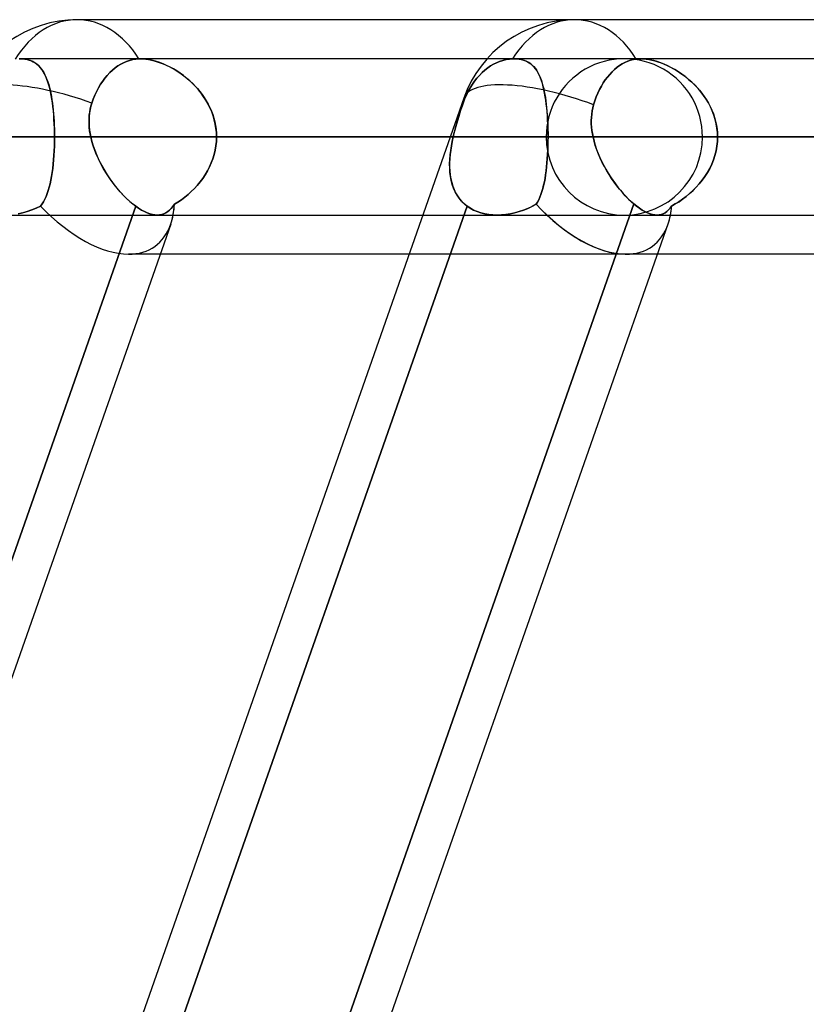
# Model space of a CAD drawing. Header units: millimetres. Extents: x -185 to 185, y -54 to 130.
# Tile 10 of 76: x -92 to -86, y 56 to 64. Entities that reach past the tile are written whole.
import ezdxf

# ---------------------------------------------------------------- set-up
doc = ezdxf.new("R2010")
doc.units = ezdxf.units.MM
doc.layers.add('MAIN-1', color=7, linetype='Continuous')
doc.layers.add('MAIN-2', color=7, linetype='Continuous')

msp = doc.modelspace()

# ---------------------------------------------------------------- linework, layer by layer
at = {"layer": 'MAIN-1'}
for p, q in [((-87.782, 64), (-91.8231, 64)), ((-45.7544, 64), (-87.782, 64)), ((-91.371, 63.676), (-91.3457, 63.6802)), ((-91.3457, 63.6802), (-91.3209, 63.6822)), ((-91.3209, 63.6822), (-91.3188, 63.6823)), ((-91.3188, 63.6823), (-91.3167, 63.6824)), ((-91.3167, 63.6824), (-91.3145, 63.6824)), ((-91.3145, 63.6824), (-91.3124, 63.6825)), ((-91.3124, 63.6825), (-91.3102, 63.6825)), ((-91.3102, 63.6825), (-91.308, 63.6825)), ((-88.492, 63.6825), (-91.3083, 63.6825)), ((-87.3022, 63.6767), (-87.2787, 63.6805)), ((-87.2787, 63.6805), (-87.2731, 63.6811)), ((-87.2731, 63.6811), (-87.2675, 63.6816)), ((-87.2675, 63.6816), (-87.2617, 63.682)), ((-87.2617, 63.682), (-87.2559, 63.6823)), ((-87.2559, 63.6823), (-87.2501, 63.6825)), ((-87.2501, 63.6825), (-87.2441, 63.6825)), ((87.2445, 63.6825), (-87.2445, 63.6825)), ((-91.5356, 63.5904), (-91.5134, 63.6086)), ((-91.5134, 63.6086), (-91.491, 63.6246)), ((-91.491, 63.6246), (-91.4689, 63.6383)), ((-91.4689, 63.6383), (-91.4458, 63.6504)), ((-91.4458, 63.6504), (-91.4215, 63.6609)), ((-91.4215, 63.6609), (-91.3964, 63.6696)), ((-91.3964, 63.6696), (-91.371, 63.676)), ((-87.4555, 63.5962), (-87.4348, 63.6134)), ((-87.4348, 63.6134), (-87.4142, 63.6284)), ((-87.4142, 63.6284), (-87.3936, 63.6413)), ((-87.3936, 63.6413), (-87.3718, 63.6527)), ((-87.3718, 63.6527), (-87.3491, 63.6627)), ((-87.3491, 63.6627), (-87.3258, 63.6707)), ((-87.3258, 63.6707), (-87.3022, 63.6767)), ((-91.6154, 63.5004), (-91.5975, 63.5245)), ((-91.5975, 63.5245), (-91.578, 63.5479)), ((-91.578, 63.5479), (-91.5573, 63.57)), ((-91.5573, 63.57), (-91.5356, 63.5904)), ((-87.5312, 63.5103), (-87.514, 63.5336)), ((-87.514, 63.5336), (-87.4954, 63.556)), ((-87.4954, 63.556), (-87.4759, 63.577)), ((-87.4759, 63.577), (-87.4555, 63.5962)), ((-91.6641, 63.4181), (-91.6485, 63.4476)), ((-91.6485, 63.4476), (-91.6322, 63.4752)), ((-91.6322, 63.4752), (-91.6154, 63.5004)), ((-87.5773, 63.4327), (-87.5624, 63.4606)), ((-87.5624, 63.4606), (-87.5471, 63.4865)), ((-87.5471, 63.4865), (-87.5312, 63.5103)), ((-88.6808, 63.3628), (-97.6611, 37.7628)), ((-91.6917, 63.355), (-91.6786, 63.3871)), ((-91.6786, 63.3871), (-91.6641, 63.4181)), ((-87.6156, 63.3408), (-87.6041, 63.3723)), ((-87.6041, 63.3723), (-87.5912, 63.4031)), ((-87.5912, 63.4031), (-87.5773, 63.4327)), ((-91.7163, 63.2742), (-91.7105, 63.2986)), ((-91.7105, 63.2986), (-91.7033, 63.3226)), ((-91.7033, 63.3226), (-91.6917, 63.355)), ((-87.6377, 63.2583), (-87.6324, 63.284)), ((-87.6324, 63.284), (-87.6257, 63.3092)), ((-87.6257, 63.3092), (-87.6156, 63.3408)), ((-91.7259, 63.1993), (-91.724, 63.2244)), ((-91.724, 63.2244), (-91.7209, 63.2495)), ((-91.7209, 63.2495), (-91.7163, 63.2742)), ((-87.6448, 63.1797), (-87.6438, 63.2061)), ((-87.6438, 63.2061), (-87.6414, 63.2323)), ((-87.6414, 63.2323), (-87.6377, 63.2583)), ((-91.7264, 63.1741), (-91.7259, 63.1993)), ((-91.7258, 63.1488), (-91.7264, 63.1741)), ((-91.724, 63.1234), (-91.7258, 63.1488)), ((-91.7211, 63.0981), (-91.724, 63.1234)), ((-87.6444, 63.1533), (-87.6448, 63.1797)), ((-87.6427, 63.1269), (-87.6444, 63.1533)), ((-87.6398, 63.1004), (-87.6427, 63.1269)), ((-91.7171, 63.0728), (-91.7211, 63.0981)), ((-91.7121, 63.0475), (-91.7171, 63.0728)), ((-88.7914, 63.0475), (-91.7121, 63.0475)), ((-91.703, 63.0107), (-91.7121, 63.0475)), ((-87.6358, 63.0739), (-87.6398, 63.1004)), ((-87.6306, 63.0475), (-87.6358, 63.0739)), ((87.6306, 63.0475), (-87.6306, 63.0475)), ((-87.6222, 63.0126), (-87.6306, 63.0475)), ((-91.6919, 62.9739), (-91.703, 63.0107)), ((-91.679, 62.9372), (-91.6919, 62.9739)), ((-87.612, 62.9777), (-87.6222, 63.0126)), ((-87.6001, 62.9429), (-87.612, 62.9777)), ((-91.6643, 62.9008), (-91.679, 62.9372)), ((-91.6479, 62.8646), (-91.6643, 62.9008)), ((-87.5867, 62.9082), (-87.6001, 62.9429)), ((-87.5718, 62.8739), (-87.5867, 62.9082)), ((-91.6301, 62.8289), (-91.6479, 62.8646)), ((-91.6108, 62.7937), (-91.6301, 62.8289)), ((-87.5556, 62.8399), (-87.5718, 62.8739)), ((-87.5381, 62.8063), (-87.5556, 62.8399)), ((-87.5195, 62.7733), (-87.5381, 62.8063)), ((-91.5902, 62.7592), (-91.6108, 62.7937)), ((-91.5686, 62.7256), (-91.5902, 62.7592)), ((-91.5461, 62.693), (-91.5686, 62.7256)), ((-87.4999, 62.7411), (-87.5195, 62.7733)), ((-87.4795, 62.7097), (-87.4999, 62.7411)), ((-91.5226, 62.6615), (-91.5461, 62.693)), ((-91.4985, 62.6312), (-91.5226, 62.6615)), ((-87.4584, 62.6793), (-87.4795, 62.7097)), ((-87.4366, 62.65), (-87.4584, 62.6793)), ((-87.4142, 62.6218), (-87.4366, 62.65)), ((-91.4737, 62.6023), (-91.4985, 62.6312)), ((-91.4486, 62.575), (-91.4737, 62.6023)), ((-91.4233, 62.5494), (-91.4486, 62.575)), ((-87.3914, 62.5949), (-87.4142, 62.6218)), ((-87.3685, 62.5694), (-87.3914, 62.5949)), ((-87.3455, 62.5457), (-87.3685, 62.5694)), ((-95.417, 50.8825), (-91.3471, 62.4844)), ((-91.3979, 62.5258), (-91.4233, 62.5494)), ((-91.3724, 62.5041), (-91.3979, 62.5258)), ((-91.3759, 50.8825), (-87.2994, 62.5032)), ((-91.3471, 62.4844), (-91.3724, 62.5041)), ((-91.3229, 62.4675), (-91.3471, 62.4844)), ((-87.3224, 62.5235), (-87.3455, 62.5457)), ((-87.2994, 62.5032), (-87.3224, 62.5235)), ((-87.276, 62.4842), (-87.2994, 62.5032)), ((-87.253, 62.4674), (-87.276, 62.4842)), ((-91.2993, 62.4529), (-91.3229, 62.4675)), ((-91.2762, 62.4405), (-91.2993, 62.4529)), ((-91.2539, 62.4303), (-91.2762, 62.4405)), ((-91.2322, 62.4225), (-91.2539, 62.4303)), ((-91.2112, 62.4169), (-91.2322, 62.4225)), ((-91.1912, 62.4136), (-91.2112, 62.4169)), ((-91.172, 62.4125), (-91.1912, 62.4136)), ((-91.1723, 62.4125), (-89.0142, 62.4125)), ((-87.2307, 62.4528), (-87.253, 62.4674)), ((-87.2089, 62.4404), (-87.2307, 62.4528)), ((-87.1879, 62.4303), (-87.2089, 62.4404)), ((-87.1675, 62.4225), (-87.1879, 62.4303)), ((-87.1479, 62.4169), (-87.1675, 62.4225)), ((-87.1292, 62.4136), (-87.1479, 62.4169)), ((-87.1114, 62.4125), (-87.1292, 62.4136)), ((-87.1115, 62.4125), (87.1115, 62.4125)), ((-91.0626, 62.3381), (-95.0811, 50.8825)), ((-87.0215, 62.338), (-91.04, 50.8825)), ((-89.1255, 62.095), (-91.1478, 62.095)), ((-46.1722, 62.095), (-87.1067, 62.095))]:
    msp.add_line(p, q, dxfattribs=at)
for centre, start in [((-91.8231, 63.0475), 90.00004), ((-87.782, 63.0475), 90.0001)]:
    msp.add_arc(centre, 0.9525, start, 160.6698, dxfattribs=at)
for centre, major_axis, ratio, start_param, end_param in [((-91.8231, 63.0475), (0, 0.9525), 0.707107, -0.841434, 0), ((-87.782, 63.0475), (0, 0.9525), 0.707107, -0.843858, 0), ((-91.8231, 63.0475), (0.8988, -0.3153), 0.314247, 1.547661, 3.141591), ((-87.782, 63.0475), (0.8988, -0.3153), 0.314247, 1.506873, 3.141588), ((-91.8231, 63.0475), (0.6307, -0.8897), 0.539402, 0.368788, 0.475819), ((-87.782, 63.0475), (0.6307, -0.8897), 0.539402, 0.369004, 0.475818), ((-87.782, 63.0475), (0.6307, -0.8897), 0.539402, -0.374585, -0.365155)]:
    msp.add_ellipse(centre, major_axis=major_axis, ratio=ratio, start_param=start_param, end_param=end_param, dxfattribs=at)
at = {"layer": 'MAIN-2'}
for p, q in [((-92.2953, 63.6825), (-92.2893, 63.6825)), ((-92.2891, 63.6825), (-92.2951, 63.6825)), ((-91.3082, 63.6825), (-92.2897, 63.6825)), ((-92.2893, 63.6825), (-92.2685, 63.6818)), ((-92.2653, 63.6815), (-92.2891, 63.6825)), ((-92.2685, 63.6818), (-92.2487, 63.6796)), ((-92.2427, 63.6787), (-92.2653, 63.6815)), ((-91.3457, 63.6802), (-91.371, 63.676)), ((-91.3209, 63.6822), (-91.3457, 63.6802)), ((-91.3188, 63.6823), (-91.3209, 63.6822)), ((-91.3167, 63.6824), (-91.3188, 63.6823)), ((-91.3145, 63.6824), (-91.3167, 63.6824)), ((-91.3123, 63.6825), (-91.3145, 63.6824)), ((-91.3101, 63.6825), (-91.3123, 63.6825)), ((-91.3079, 63.6825), (-91.3101, 63.6825)), ((-91.308, 63.6825), (-91.2871, 63.6818)), ((-91.284, 63.6816), (-91.3079, 63.6825)), ((-91.2871, 63.6818), (-91.2654, 63.6798)), ((-91.2589, 63.679), (-91.284, 63.6816)), ((-88.2712, 63.6825), (-88.492, 63.6825)), ((-88.3368, 63.676), (-88.3102, 63.6802)), ((-88.3102, 63.6802), (-88.3368, 63.676)), ((-88.3102, 63.6802), (-88.2842, 63.6822)), ((-88.2842, 63.6822), (-88.3102, 63.6802)), ((-88.2842, 63.6822), (-88.282, 63.6823)), ((-88.2819, 63.6823), (-88.2842, 63.6822)), ((-88.282, 63.6823), (-88.2797, 63.6824)), ((-88.2797, 63.6824), (-88.2819, 63.6823)), ((-88.2797, 63.6824), (-88.2775, 63.6824)), ((-88.2775, 63.6824), (-88.2797, 63.6824)), ((-88.2775, 63.6824), (-88.2753, 63.6825)), ((-88.2753, 63.6825), (-88.2775, 63.6824)), ((-88.2753, 63.6825), (-88.2731, 63.6825)), ((-88.2731, 63.6825), (-88.2753, 63.6825)), ((-88.2731, 63.6825), (-88.2709, 63.6825)), ((-88.2709, 63.6825), (-88.2731, 63.6825)), ((-87.2445, 63.6825), (-88.2711, 63.6825)), ((-88.2709, 63.6825), (-88.2509, 63.6818)), ((-88.248, 63.6816), (-88.2709, 63.6825)), ((-88.2509, 63.6818), (-88.2317, 63.6798)), ((-88.2263, 63.679), (-88.248, 63.6816)), ((-87.2787, 63.6805), (-87.3022, 63.6766)), ((-87.2731, 63.6811), (-87.2787, 63.6805)), ((-87.2674, 63.6816), (-87.2731, 63.6811)), ((-87.2617, 63.682), (-87.2674, 63.6816)), ((-87.2558, 63.6823), (-87.2617, 63.682)), ((-87.2499, 63.6825), (-87.2558, 63.6823)), ((-87.244, 63.6825), (-87.2499, 63.6825)), ((-87.2441, 63.6825), (-87.2224, 63.6818)), ((-87.2189, 63.6815), (-87.244, 63.6825)), ((-87.2224, 63.6818), (-87.1999, 63.6796)), ((-87.1928, 63.6787), (-87.2189, 63.6815)), ((-92.2487, 63.6796), (-92.2297, 63.676)), ((-92.2214, 63.6739), (-92.2427, 63.6787)), ((-92.2297, 63.676), (-92.2117, 63.6711)), ((-92.2014, 63.6674), (-92.2214, 63.6739)), ((-92.2117, 63.6711), (-92.1948, 63.6647)), ((-92.1828, 63.6591), (-92.2014, 63.6674)), ((-92.1948, 63.6647), (-92.179, 63.6571)), ((-92.1656, 63.6492), (-92.1828, 63.6591)), ((-92.179, 63.6571), (-92.1642, 63.6483)), ((-92.1497, 63.6376), (-92.1656, 63.6492)), ((-92.1642, 63.6483), (-92.1504, 63.6382)), ((-92.1504, 63.6382), (-92.1375, 63.6269)), ((-92.1351, 63.6245), (-92.1497, 63.6376)), ((-92.1375, 63.6269), (-92.1255, 63.6145)), ((-92.1216, 63.61), (-92.1351, 63.6245)), ((-92.1255, 63.6145), (-92.1143, 63.6009)), ((-92.1092, 63.594), (-92.1216, 63.61)), ((-92.1143, 63.6009), (-92.1038, 63.5861)), ((-91.5134, 63.6086), (-91.5356, 63.5904)), ((-91.491, 63.6246), (-91.5134, 63.6086)), ((-91.4689, 63.6383), (-91.491, 63.6246)), ((-91.4458, 63.6504), (-91.4689, 63.6383)), ((-91.4215, 63.6609), (-91.4458, 63.6504)), ((-91.3964, 63.6696), (-91.4215, 63.6609)), ((-91.371, 63.676), (-91.3964, 63.6696)), ((-91.2654, 63.6798), (-91.2429, 63.6765)), ((-91.2329, 63.6746), (-91.2589, 63.679)), ((-91.2429, 63.6765), (-91.2197, 63.6718)), ((-91.2061, 63.6685), (-91.2329, 63.6746)), ((-91.2197, 63.6718), (-91.1961, 63.6659)), ((-91.1788, 63.6608), (-91.2061, 63.6685)), ((-91.1961, 63.6659), (-91.1722, 63.6587)), ((-91.1513, 63.6515), (-91.1788, 63.6608)), ((-91.1722, 63.6587), (-91.148, 63.6503)), ((-91.1235, 63.6407), (-91.1513, 63.6515)), ((-91.148, 63.6503), (-91.1237, 63.6408)), ((-91.1237, 63.6408), (-91.0994, 63.6301)), ((-91.0957, 63.6284), (-91.1235, 63.6407)), ((-91.0994, 63.6301), (-91.0751, 63.6184)), ((-91.0681, 63.6148), (-91.0957, 63.6284)), ((-91.0751, 63.6184), (-91.0508, 63.6055)), ((-91.0406, 63.5997), (-91.0681, 63.6148)), ((-91.0508, 63.6055), (-91.0265, 63.5914)), ((-88.5099, 63.5904), (-88.4866, 63.6086)), ((-88.4866, 63.6086), (-88.5099, 63.5904)), ((-88.4866, 63.6086), (-88.4631, 63.6246)), ((-88.4631, 63.6246), (-88.4866, 63.6086)), ((-88.4631, 63.6246), (-88.4398, 63.6383)), ((-88.4398, 63.6383), (-88.4631, 63.6246)), ((-88.4398, 63.6383), (-88.4155, 63.6504)), ((-88.4155, 63.6504), (-88.4398, 63.6383)), ((-88.4155, 63.6504), (-88.3899, 63.6609)), ((-88.3899, 63.6609), (-88.4155, 63.6504)), ((-88.3899, 63.6609), (-88.3636, 63.6696)), ((-88.3636, 63.6696), (-88.3899, 63.6609)), ((-88.3636, 63.6696), (-88.3368, 63.676)), ((-88.3368, 63.676), (-88.3636, 63.6696)), ((-88.2317, 63.6798), (-88.2134, 63.6765)), ((-88.2057, 63.6746), (-88.2263, 63.679)), ((-88.2134, 63.6765), (-88.1959, 63.6718)), ((-88.1863, 63.6685), (-88.2057, 63.6746)), ((-88.1959, 63.6718), (-88.1796, 63.6659)), ((-88.1684, 63.6608), (-88.1863, 63.6685)), ((-88.1796, 63.6659), (-88.1642, 63.6587)), ((-88.1517, 63.6515), (-88.1684, 63.6608)), ((-88.1642, 63.6587), (-88.1499, 63.6503)), ((-88.1363, 63.6407), (-88.1517, 63.6515)), ((-88.1499, 63.6503), (-88.1364, 63.6408)), ((-88.1364, 63.6408), (-88.1239, 63.6301)), ((-88.1221, 63.6284), (-88.1363, 63.6407)), ((-88.1239, 63.6301), (-88.1123, 63.6184)), ((-88.109, 63.6148), (-88.1221, 63.6284)), ((-88.1123, 63.6184), (-88.1014, 63.6055)), ((-88.097, 63.5997), (-88.109, 63.6148)), ((-88.1014, 63.6055), (-88.0912, 63.5914)), ((-87.4348, 63.6134), (-87.4555, 63.5962)), ((-87.4142, 63.6284), (-87.4348, 63.6134)), ((-87.3936, 63.6413), (-87.4142, 63.6284)), ((-87.3718, 63.6527), (-87.3936, 63.6413)), ((-87.3491, 63.6627), (-87.3718, 63.6527)), ((-87.3258, 63.6707), (-87.3491, 63.6627)), ((-87.3022, 63.6766), (-87.3258, 63.6707)), ((-87.1999, 63.6796), (-87.1765, 63.676)), ((-87.1655, 63.6739), (-87.1928, 63.6787)), ((-87.1765, 63.676), (-87.1524, 63.6711)), ((-87.1375, 63.6674), (-87.1655, 63.6739)), ((-87.1524, 63.6711), (-87.1278, 63.6647)), ((-87.109, 63.6591), (-87.1375, 63.6674)), ((-87.1278, 63.6647), (-87.1029, 63.6571)), ((-87.0802, 63.6492), (-87.109, 63.6591)), ((-87.1029, 63.6571), (-87.0778, 63.6483)), ((-87.0512, 63.6376), (-87.0802, 63.6492)), ((-87.0778, 63.6483), (-87.0525, 63.6382)), ((-87.0525, 63.6382), (-87.0272, 63.6269)), ((-87.0222, 63.6245), (-87.0512, 63.6376)), ((-87.0272, 63.6269), (-87.002, 63.6145)), ((-86.9934, 63.61), (-87.0222, 63.6245)), ((-87.002, 63.6145), (-86.9768, 63.6009)), ((-86.9648, 63.594), (-86.9934, 63.61)), ((-86.9768, 63.6009), (-86.9517, 63.5861)), ((-92.0977, 63.5766), (-92.1092, 63.594)), ((-92.1038, 63.5861), (-92.0939, 63.5702)), ((-92.0871, 63.5576), (-92.0977, 63.5766)), ((-92.0939, 63.5702), (-92.0847, 63.5531)), ((-92.0772, 63.5372), (-92.0871, 63.5576)), ((-92.0847, 63.5531), (-92.0762, 63.5348)), ((-92.0682, 63.5153), (-92.0772, 63.5372)), ((-92.0762, 63.5348), (-92.0682, 63.5154)), ((-91.5975, 63.5245), (-91.6154, 63.5004)), ((-91.578, 63.5479), (-91.5975, 63.5245)), ((-91.5573, 63.57), (-91.578, 63.5479)), ((-91.5356, 63.5904), (-91.5573, 63.57)), ((-91.0134, 63.5833), (-91.0406, 63.5997)), ((-91.0265, 63.5914), (-91.0024, 63.5763)), ((-90.9864, 63.5655), (-91.0134, 63.5833)), ((-91.0024, 63.5763), (-90.9785, 63.56)), ((-90.9597, 63.5463), (-90.9864, 63.5655)), ((-90.9785, 63.56), (-90.9549, 63.5426)), ((-90.9336, 63.5257), (-90.9597, 63.5463)), ((-90.9549, 63.5426), (-90.9318, 63.5242)), ((-90.9081, 63.5037), (-90.9336, 63.5257)), ((-90.9318, 63.5242), (-90.9092, 63.5046)), ((-88.5938, 63.5004), (-88.575, 63.5245)), ((-88.575, 63.5245), (-88.5938, 63.5004)), ((-88.575, 63.5245), (-88.5545, 63.5479)), ((-88.5545, 63.5479), (-88.575, 63.5245)), ((-88.5545, 63.5479), (-88.5327, 63.57)), ((-88.5327, 63.57), (-88.5545, 63.5479)), ((-88.5327, 63.57), (-88.5099, 63.5904)), ((-88.5099, 63.5904), (-88.5327, 63.57)), ((-88.0859, 63.5833), (-88.097, 63.5997)), ((-88.0912, 63.5914), (-88.0817, 63.5763)), ((-88.0757, 63.5655), (-88.0859, 63.5833)), ((-88.0817, 63.5763), (-88.0728, 63.56)), ((-88.0662, 63.5463), (-88.0757, 63.5655)), ((-88.0728, 63.56), (-88.0646, 63.5426)), ((-88.0575, 63.5257), (-88.0662, 63.5463)), ((-88.0646, 63.5426), (-88.0569, 63.5242)), ((-88.0495, 63.5037), (-88.0575, 63.5257)), ((-88.0569, 63.5242), (-88.0498, 63.5046)), ((-87.514, 63.5336), (-87.5312, 63.5103)), ((-87.4954, 63.556), (-87.514, 63.5336)), ((-87.4759, 63.577), (-87.4954, 63.556)), ((-87.4555, 63.5962), (-87.4759, 63.577)), ((-86.9365, 63.5766), (-86.9648, 63.594)), ((-86.9517, 63.5861), (-86.9267, 63.5702)), ((-86.9084, 63.5576), (-86.9365, 63.5766)), ((-86.9267, 63.5702), (-86.902, 63.5531)), ((-86.8808, 63.5372), (-86.9084, 63.5576)), ((-86.902, 63.5531), (-86.8777, 63.5348)), ((-86.8537, 63.5153), (-86.8808, 63.5372)), ((-86.8777, 63.5348), (-86.8538, 63.5154)), ((-92.0682, 63.5154), (-92.0608, 63.4949)), ((-92.0599, 63.492), (-92.0682, 63.5153)), ((-92.0608, 63.4949), (-92.054, 63.4732)), ((-92.0523, 63.4672), (-92.0599, 63.492)), ((-92.054, 63.4732), (-92.0477, 63.4505)), ((-92.0453, 63.4411), (-92.0523, 63.4672)), ((-92.0477, 63.4505), (-92.0419, 63.4268)), ((-92.039, 63.4136), (-92.0453, 63.4411)), ((-91.6485, 63.4476), (-91.6641, 63.4181)), ((-91.6322, 63.4752), (-91.6485, 63.4476)), ((-91.6154, 63.5004), (-91.6322, 63.4752)), ((-90.9092, 63.5046), (-90.8871, 63.4841)), ((-90.8833, 63.4803), (-90.9081, 63.5037)), ((-90.8871, 63.4841), (-90.8658, 63.4625)), ((-90.8595, 63.4557), (-90.8833, 63.4803)), ((-90.8658, 63.4625), (-90.8453, 63.4399)), ((-90.8366, 63.4297), (-90.8595, 63.4557)), ((-88.6449, 63.4181), (-88.6285, 63.4476)), ((-88.6285, 63.4476), (-88.6449, 63.4181)), ((-88.6285, 63.4476), (-88.6114, 63.4752)), ((-88.6114, 63.4752), (-88.6285, 63.4476)), ((-88.6114, 63.4752), (-88.5938, 63.5004)), ((-88.5938, 63.5004), (-88.6114, 63.4752)), ((-88.0498, 63.5046), (-88.0432, 63.4841)), ((-88.0421, 63.4803), (-88.0495, 63.5037)), ((-88.0432, 63.4841), (-88.0372, 63.4625)), ((-88.0354, 63.4557), (-88.0421, 63.4803)), ((-88.0372, 63.4625), (-88.0316, 63.4399)), ((-88.0293, 63.4297), (-88.0354, 63.4557)), ((-87.5624, 63.4606), (-87.5773, 63.4327)), ((-87.5471, 63.4865), (-87.5624, 63.4606)), ((-87.5312, 63.5103), (-87.5471, 63.4865)), ((-86.8538, 63.5154), (-86.8305, 63.4949)), ((-86.8274, 63.492), (-86.8537, 63.5153)), ((-86.8305, 63.4949), (-86.8079, 63.4732)), ((-86.8019, 63.4672), (-86.8274, 63.492)), ((-86.8079, 63.4732), (-86.7861, 63.4505)), ((-86.7775, 63.4411), (-86.8019, 63.4672)), ((-86.7861, 63.4505), (-86.7652, 63.4268)), ((-86.7543, 63.4136), (-86.7775, 63.4411)), ((-92.0419, 63.4268), (-92.0366, 63.4021)), ((-92.0333, 63.3848), (-92.039, 63.4136)), ((-92.0366, 63.4021), (-92.0318, 63.3765)), ((-92.0282, 63.355), (-92.0333, 63.3848)), ((-92.0318, 63.3765), (-92.0274, 63.35)), ((-91.6786, 63.3871), (-91.6917, 63.355)), ((-91.6641, 63.4181), (-91.6786, 63.3871)), ((-90.8453, 63.4399), (-90.8258, 63.4165)), ((-90.815, 63.4026), (-90.8366, 63.4297)), ((-90.8258, 63.4165), (-90.8073, 63.3921)), ((-90.7947, 63.3743), (-90.815, 63.4026)), ((-90.8073, 63.3921), (-90.7898, 63.3669)), ((-90.776, 63.345), (-90.7947, 63.3743)), ((-90.7898, 63.3669), (-90.7735, 63.3409)), ((-88.6601, 63.3871), (-88.6739, 63.355)), ((-88.6738, 63.355), (-88.6601, 63.3871)), ((-88.6601, 63.3871), (-88.6449, 63.4181)), ((-88.6449, 63.4181), (-88.6601, 63.3871)), ((-88.0316, 63.4399), (-88.0265, 63.4165)), ((-88.0238, 63.4026), (-88.0293, 63.4297)), ((-88.0265, 63.4165), (-88.0219, 63.3921)), ((-88.0189, 63.3743), (-88.0238, 63.4026)), ((-88.0219, 63.3921), (-88.0177, 63.3669)), ((-88.0145, 63.345), (-88.0189, 63.3743)), ((-88.0177, 63.3669), (-88.0139, 63.3409)), ((-87.6041, 63.3723), (-87.6156, 63.3408)), ((-87.5912, 63.4031), (-87.6041, 63.3723)), ((-87.5773, 63.4327), (-87.5912, 63.4031)), ((-86.7652, 63.4268), (-86.7453, 63.4021)), ((-86.7324, 63.3848), (-86.7543, 63.4136)), ((-86.7453, 63.4021), (-86.7266, 63.3765)), ((-86.7122, 63.355), (-86.7324, 63.3848)), ((-86.7266, 63.3765), (-86.709, 63.35)), ((-92.0237, 63.324), (-92.0282, 63.355)), ((-92.0274, 63.35), (-92.0235, 63.3226)), ((-92.0197, 63.2919), (-92.0237, 63.324)), ((-92.0235, 63.3226), (-92.02, 63.2943)), ((-92.02, 63.2943), (-92.0169, 63.2653)), ((-92.0163, 63.2589), (-92.0197, 63.2919)), ((-91.7112, 63.2961), (-91.7174, 63.2692)), ((-91.7033, 63.3226), (-91.7112, 63.2961)), ((-91.6917, 63.355), (-91.7033, 63.3226)), ((-90.7588, 63.3148), (-90.776, 63.345)), ((-90.7735, 63.3409), (-90.7584, 63.314)), ((-90.7433, 63.2836), (-90.7588, 63.3148)), ((-90.7584, 63.314), (-90.7446, 63.2864)), ((-90.7446, 63.2864), (-90.7323, 63.2581)), ((-90.7296, 63.2514), (-90.7433, 63.2836)), ((-88.6951, 63.2961), (-88.7041, 63.2692)), ((-88.7024, 63.2742), (-88.6943, 63.2986)), ((-88.686, 63.3226), (-88.6951, 63.2961)), ((-88.6943, 63.2986), (-88.686, 63.3226)), ((-88.686, 63.3226), (-88.6738, 63.355)), ((-88.6739, 63.355), (-88.686, 63.3226)), ((-88.0106, 63.3148), (-88.0145, 63.345)), ((-88.0139, 63.3409), (-88.0105, 63.314)), ((-88.0072, 63.2836), (-88.0106, 63.3148)), ((-88.0105, 63.314), (-88.0075, 63.2864)), ((-88.0075, 63.2864), (-88.0048, 63.2581)), ((-88.0043, 63.2514), (-88.0072, 63.2836)), ((-87.6324, 63.2839), (-87.6377, 63.2583)), ((-87.6257, 63.3092), (-87.6324, 63.2839)), ((-87.6156, 63.3408), (-87.6257, 63.3092)), ((-86.6935, 63.324), (-86.7122, 63.355)), ((-86.709, 63.35), (-86.6928, 63.3226)), ((-86.6767, 63.2919), (-86.6935, 63.324)), ((-86.6928, 63.3226), (-86.6779, 63.2943)), ((-86.6779, 63.2943), (-86.6645, 63.2653)), ((-86.6618, 63.2589), (-86.6767, 63.2919)), ((-92.0169, 63.2653), (-92.0143, 63.2355)), ((-92.0135, 63.2249), (-92.0163, 63.2589)), ((-92.0143, 63.2355), (-92.012, 63.2052)), ((-92.0111, 63.1903), (-92.0135, 63.2249)), ((-92.012, 63.2052), (-92.0102, 63.1744)), ((-91.7249, 63.2146), (-91.7263, 63.187)), ((-91.7219, 63.242), (-91.7249, 63.2146)), ((-91.7174, 63.2692), (-91.7219, 63.242)), ((-90.7323, 63.2581), (-90.7214, 63.2292)), ((-90.7178, 63.2185), (-90.7296, 63.2514)), ((-90.7214, 63.2292), (-90.7121, 63.1999)), ((-90.7081, 63.1851), (-90.7178, 63.2185)), ((-88.7216, 63.2146), (-88.73, 63.187)), ((-88.7263, 63.1993), (-88.7185, 63.2244)), ((-88.713, 63.242), (-88.7216, 63.2146)), ((-88.7185, 63.2244), (-88.7106, 63.2495)), ((-88.7041, 63.2692), (-88.713, 63.242)), ((-88.7106, 63.2495), (-88.7024, 63.2742)), ((-88.0048, 63.2581), (-88.0026, 63.2292)), ((-88.0018, 63.2185), (-88.0043, 63.2514)), ((-88.0026, 63.2292), (-88.0007, 63.1999)), ((-87.9998, 63.1851), (-88.0018, 63.2185)), ((-87.6438, 63.2064), (-87.6448, 63.1801)), ((-87.6414, 63.2324), (-87.6438, 63.2064)), ((-87.6377, 63.2583), (-87.6414, 63.2324)), ((-86.6645, 63.2653), (-86.6526, 63.2355)), ((-86.6489, 63.2249), (-86.6618, 63.2589)), ((-86.6526, 63.2355), (-86.6425, 63.2052)), ((-86.6382, 63.1903), (-86.6489, 63.2249)), ((-86.6425, 63.2052), (-86.6341, 63.1744)), ((-92.0093, 63.1552), (-92.0111, 63.1903)), ((-92.0102, 63.1744), (-92.0088, 63.1432)), ((-92.008, 63.1196), (-92.0093, 63.1552)), ((-92.0088, 63.1432), (-92.0078, 63.1116)), ((-91.7263, 63.187), (-91.7262, 63.1592)), ((-91.7262, 63.1592), (-91.7247, 63.1313)), ((-91.7247, 63.1313), (-91.7218, 63.1033)), ((-90.7121, 63.1999), (-90.7044, 63.1701)), ((-90.7004, 63.1512), (-90.7081, 63.1851)), ((-90.7044, 63.1701), (-90.6983, 63.1399)), ((-90.6949, 63.1169), (-90.7004, 63.1512)), ((-90.6983, 63.1399), (-90.694, 63.1094)), ((-88.7549, 63.0981), (-88.7482, 63.1234)), ((-88.746, 63.1313), (-88.7535, 63.1033)), ((-88.7482, 63.1234), (-88.7412, 63.1488)), ((-88.7382, 63.1592), (-88.746, 63.1313)), ((-88.7412, 63.1488), (-88.7339, 63.1741)), ((-88.73, 63.187), (-88.7382, 63.1592)), ((-88.7339, 63.1741), (-88.7263, 63.1993)), ((-88.0007, 63.1999), (-87.9991, 63.1701)), ((-87.9983, 63.1512), (-87.9998, 63.1851)), ((-87.9991, 63.1701), (-87.9979, 63.1399)), ((-87.9972, 63.1169), (-87.9983, 63.1512)), ((-87.9979, 63.1399), (-87.997, 63.1094)), ((-87.6448, 63.1801), (-87.6444, 63.1537)), ((-87.6444, 63.1537), (-87.6427, 63.1272)), ((-87.6427, 63.1272), (-87.6399, 63.1006)), ((-86.6298, 63.1552), (-86.6382, 63.1903)), ((-86.6341, 63.1744), (-86.6275, 63.1432)), ((-86.6237, 63.1196), (-86.6298, 63.1552)), ((-86.6275, 63.1432), (-86.6227, 63.1116)), ((-92.007, 63.0475), (-126.365, 63.0475)), ((-126.365, 63.0475), (-92.007, 63.0475)), ((-117.729, 63.0475), (-85.8974, 63.0475)), ((-85.8974, 63.0475), (-117.729, 63.0475)), ((-84.9989, 63.0475), (-116.459, 63.0475)), ((-116.459, 63.0475), (-84.9989, 63.0475)), ((-107.823, 63.0475), (-78.8888, 63.0475)), ((-78.8888, 63.0475), (-107.823, 63.0475)), ((-77.9902, 63.0475), (-106.553, 63.0475)), ((-106.553, 63.0475), (-77.9902, 63.0475)), ((-97.917, 63.0475), (-71.8794, 63.0475)), ((-71.8794, 63.0475), (-97.917, 63.0475)), ((-70.9807, 63.0475), (-96.647, 63.0475)), ((-96.647, 63.0475), (-70.9807, 63.0475)), ((-92.0073, 63.0837), (-92.008, 63.1196)), ((-92.0078, 63.1116), (-92.0072, 63.0797)), ((-92.007, 63.0475), (-92.0073, 63.0837)), ((-92.0073, 63.0092), (-92.007, 63.0475)), ((-92.007, 63.0475), (-92.0073, 63.0095)), ((-92.0072, 63.0797), (-92.007, 63.0475)), ((-85.8974, 63.0475), (-92.007, 63.0475)), ((-92.007, 63.0475), (-85.8974, 63.0475)), ((-91.7218, 63.1033), (-91.7175, 63.0754)), ((-91.7175, 63.0754), (-91.7121, 63.0475)), ((-91.7121, 63.0475), (-88.7671, 63.0475)), ((-91.7121, 63.0475), (-91.7032, 63.0116)), ((-90.6916, 63.0823), (-90.6949, 63.1169)), ((-90.694, 63.1094), (-90.6913, 63.0786)), ((-90.6917, 63.0112), (-90.6904, 63.0475)), ((-90.6904, 63.0475), (-90.6916, 63.0823)), ((-90.6904, 63.0475), (-90.6916, 63.0114)), ((-90.6913, 63.0786), (-90.6904, 63.0475)), ((-87.9964, 63.0475), (-90.6904, 63.0475)), ((-90.6904, 63.0475), (-87.9964, 63.0475)), ((-90.6904, 63.0475), (-84.5831, 63.0475)), ((-84.5831, 63.0475), (-90.6904, 63.0475)), ((-88.7671, 63.0475), (-88.7914, 63.0475)), ((-88.7749, 63.0107), (-88.7671, 63.0475)), ((-88.7671, 63.0475), (-88.7747, 63.0116)), ((-88.7605, 63.0754), (-88.7671, 63.0475)), ((-88.7671, 63.0475), (-88.7612, 63.0728)), ((-88.7612, 63.0728), (-88.7549, 63.0981)), ((-88.7535, 63.1033), (-88.7605, 63.0754)), ((-88.011, 63.0475), (-64.8689, 63.0475)), ((-64.8689, 63.0475), (-88.011, 63.0475)), ((-87.9966, 63.0823), (-87.9972, 63.1169)), ((-87.997, 63.1094), (-87.9965, 63.0786)), ((-87.9964, 63.0475), (-87.9966, 63.0823)), ((-87.9966, 63.0112), (-87.9964, 63.0475)), ((-87.9964, 63.0475), (-87.9966, 63.0114)), ((-87.9965, 63.0786), (-87.9964, 63.0475)), ((-81.889, 63.0475), (-87.9964, 63.0475)), ((-87.9964, 63.0475), (-81.889, 63.0475)), ((-87.6399, 63.1006), (-87.6358, 63.074)), ((-87.6358, 63.074), (-87.6306, 63.0475)), ((-87.6306, 63.0475), (87.6306, 63.0475)), ((-87.6306, 63.0475), (-87.6224, 63.0134)), ((-63.97, 63.0475), (-86.741, 63.0475)), ((-86.741, 63.0475), (-63.97, 63.0475)), ((-86.6201, 63.0837), (-86.6237, 63.1196)), ((-86.6227, 63.1116), (-86.6198, 63.0797)), ((-86.6189, 63.0475), (-86.6202, 63.0095)), ((-86.6202, 63.0092), (-86.6189, 63.0475)), ((-86.6189, 63.0475), (-86.6201, 63.0837)), ((-86.6198, 63.0797), (-86.6189, 63.0475)), ((86.6188, 63.0475), (-86.6188, 63.0475)), ((-86.6188, 63.0475), (86.6188, 63.0475)), ((-86.6188, 63.0475), (-80.5093, 63.0475)), ((-80.5093, 63.0475), (-86.6188, 63.0475)), ((-92.0096, 62.934), (-92.0081, 62.9714)), ((-92.0081, 62.9718), (-92.0095, 62.9346)), ((-92.0073, 63.0095), (-92.0081, 62.9718)), ((-92.0081, 62.9714), (-92.0073, 63.0092)), ((-91.7032, 63.0116), (-91.6926, 62.9759)), ((-91.6926, 62.9759), (-91.6802, 62.9405)), ((-90.7012, 62.9397), (-90.6953, 62.9752)), ((-90.6952, 62.9756), (-90.7011, 62.9402)), ((-90.6953, 62.9752), (-90.6917, 63.0112)), ((-90.6916, 63.0114), (-90.6952, 62.9756)), ((-88.7874, 62.9372), (-88.7817, 62.9739)), ((-88.7814, 62.9759), (-88.7869, 62.9405)), ((-88.7817, 62.9739), (-88.7749, 63.0107)), ((-88.7747, 63.0116), (-88.7814, 62.9759)), ((-87.9985, 62.9397), (-87.9973, 62.9752)), ((-87.9973, 62.9756), (-87.9984, 62.9402)), ((-87.9966, 63.0114), (-87.9973, 62.9756)), ((-87.9973, 62.9752), (-87.9966, 63.0112)), ((-87.6224, 63.0134), (-87.6126, 62.9796)), ((-87.6126, 62.9796), (-87.6013, 62.946)), ((-86.631, 62.934), (-86.6243, 62.9714)), ((-86.6242, 62.9718), (-86.6309, 62.9346)), ((-86.6243, 62.9714), (-86.6202, 63.0092)), ((-86.6202, 63.0095), (-86.6242, 62.9718)), ((-92.0142, 62.8612), (-92.0116, 62.8973)), ((-92.0115, 62.8978), (-92.0141, 62.8616)), ((-92.0116, 62.8973), (-92.0096, 62.934)), ((-92.0095, 62.9346), (-92.0115, 62.8978)), ((-91.6802, 62.9405), (-91.6663, 62.9056)), ((-91.6663, 62.9056), (-91.651, 62.8712)), ((-90.7199, 62.8702), (-90.7094, 62.9047)), ((-90.7093, 62.9051), (-90.7198, 62.8706)), ((-90.7094, 62.9047), (-90.7012, 62.9397)), ((-90.7011, 62.9402), (-90.7093, 62.9051)), ((-88.7946, 62.8646), (-88.7917, 62.9008)), ((-88.7912, 62.9056), (-88.7942, 62.8712)), ((-88.7917, 62.9008), (-88.7874, 62.9372)), ((-88.7869, 62.9405), (-88.7912, 62.9056)), ((-88.0023, 62.8702), (-88.0001, 62.9047)), ((-88.0001, 62.9051), (-88.0022, 62.8706)), ((-87.9984, 62.9402), (-88.0001, 62.9051)), ((-88.0001, 62.9047), (-87.9985, 62.9397)), ((-87.6013, 62.946), (-87.5886, 62.9129)), ((-87.5886, 62.9129), (-87.5746, 62.8801)), ((-87.5746, 62.8801), (-87.5595, 62.8478)), ((-86.652, 62.8612), (-86.6403, 62.8973)), ((-86.6401, 62.8978), (-86.6519, 62.8616)), ((-86.6403, 62.8973), (-86.631, 62.934)), ((-86.6309, 62.9346), (-86.6401, 62.8978)), ((-92.0211, 62.7914), (-92.0173, 62.8258)), ((-92.0173, 62.8262), (-92.021, 62.7918)), ((-92.0141, 62.8616), (-92.0173, 62.8262)), ((-92.0173, 62.8258), (-92.0142, 62.8612)), ((-91.651, 62.8712), (-91.6344, 62.8373)), ((-91.6344, 62.8373), (-91.6165, 62.8039)), ((-91.6165, 62.8039), (-91.5976, 62.7711)), ((-90.7636, 62.7713), (-90.7471, 62.8034)), ((-90.747, 62.8035), (-90.7635, 62.7715)), ((-90.7471, 62.8034), (-90.7325, 62.8364)), ((-90.7324, 62.8366), (-90.747, 62.8035)), ((-90.7325, 62.8364), (-90.7199, 62.8702)), ((-90.7198, 62.8706), (-90.7324, 62.8366)), ((-88.796, 62.8289), (-88.7946, 62.8646)), ((-88.7956, 62.7937), (-88.796, 62.8289)), ((-88.7942, 62.8712), (-88.7958, 62.8373)), ((-88.7958, 62.8373), (-88.7958, 62.8039)), ((-88.7958, 62.8039), (-88.7943, 62.7711)), ((-88.0117, 62.7713), (-88.008, 62.8034)), ((-88.008, 62.8035), (-88.0116, 62.7715)), ((-88.0049, 62.8366), (-88.008, 62.8035)), ((-88.008, 62.8034), (-88.0049, 62.8364)), ((-88.0022, 62.8706), (-88.0049, 62.8366)), ((-88.0049, 62.8364), (-88.0023, 62.8702)), ((-87.5595, 62.8478), (-87.5433, 62.816)), ((-87.5433, 62.816), (-87.5261, 62.7848)), ((-86.6825, 62.7914), (-86.6662, 62.8258)), ((-86.666, 62.8262), (-86.6823, 62.7918)), ((-86.6662, 62.8258), (-86.652, 62.8612)), ((-86.6519, 62.8616), (-86.666, 62.8262)), ((-92.0304, 62.7266), (-92.036, 62.6958)), ((-92.036, 62.6956), (-92.0304, 62.7263)), ((-92.0254, 62.7586), (-92.0304, 62.7266)), ((-92.0304, 62.7263), (-92.0254, 62.7583)), ((-92.021, 62.7918), (-92.0254, 62.7586)), ((-92.0254, 62.7583), (-92.0211, 62.7914)), ((-91.5976, 62.7711), (-91.5776, 62.7392)), ((-91.5776, 62.7392), (-91.5567, 62.708)), ((-90.7819, 62.7404), (-90.8018, 62.7105)), ((-90.8018, 62.7105), (-90.7819, 62.7403)), ((-90.7635, 62.7715), (-90.7819, 62.7404)), ((-90.7819, 62.7403), (-90.7636, 62.7713)), ((-88.7933, 62.7592), (-88.7956, 62.7937)), ((-88.7943, 62.7711), (-88.7911, 62.7392)), ((-88.7892, 62.7256), (-88.7933, 62.7592)), ((-88.7911, 62.7392), (-88.7861, 62.708)), ((-88.7829, 62.693), (-88.7892, 62.7256)), ((-88.0158, 62.7404), (-88.0206, 62.7105)), ((-88.0206, 62.7105), (-88.0158, 62.7403)), ((-88.0116, 62.7715), (-88.0158, 62.7404)), ((-88.0158, 62.7403), (-88.0117, 62.7713)), ((-87.5261, 62.7848), (-87.508, 62.7541)), ((-87.508, 62.7541), (-87.4891, 62.7243)), ((-87.4891, 62.7243), (-87.4695, 62.6952)), ((-86.7432, 62.6956), (-86.7212, 62.7263)), ((-86.721, 62.7266), (-86.7431, 62.6958)), ((-86.7212, 62.7263), (-86.7009, 62.7583)), ((-86.7007, 62.7586), (-86.721, 62.7266)), ((-86.7009, 62.7583), (-86.6825, 62.7914)), ((-86.6823, 62.7918), (-86.7007, 62.7586)), ((-92.0423, 62.6663), (-92.0494, 62.6382)), ((-92.0493, 62.6383), (-92.0423, 62.6663)), ((-92.036, 62.6958), (-92.0423, 62.6663)), ((-92.0423, 62.6663), (-92.036, 62.6956)), ((-91.5567, 62.708), (-91.535, 62.6778)), ((-91.535, 62.6778), (-91.5126, 62.6486)), ((-91.5126, 62.6486), (-91.4897, 62.6207)), ((-90.8463, 62.654), (-90.8705, 62.6277)), ((-90.8701, 62.6281), (-90.846, 62.6543)), ((-90.8233, 62.6816), (-90.8463, 62.654)), ((-90.846, 62.6543), (-90.8232, 62.6818)), ((-90.8018, 62.7105), (-90.8233, 62.6816)), ((-90.8232, 62.6818), (-90.8018, 62.7105)), ((-88.7861, 62.708), (-88.7792, 62.6778)), ((-88.7746, 62.6615), (-88.7829, 62.693)), ((-88.7792, 62.6778), (-88.7704, 62.6486)), ((-88.764, 62.6312), (-88.7746, 62.6615)), ((-88.7704, 62.6486), (-88.7597, 62.6207)), ((-88.0319, 62.654), (-88.0385, 62.6277)), ((-88.0384, 62.6281), (-88.0318, 62.6543)), ((-88.0259, 62.6816), (-88.0319, 62.654)), ((-88.0318, 62.6543), (-88.0259, 62.6818)), ((-88.0259, 62.6818), (-88.0206, 62.7105)), ((-88.0206, 62.7105), (-88.0259, 62.6816)), ((-87.4695, 62.6952), (-87.4493, 62.6669)), ((-87.4493, 62.6669), (-87.4286, 62.6397)), ((-86.7668, 62.6663), (-86.7919, 62.6382)), ((-86.7918, 62.6383), (-86.7668, 62.6663)), ((-86.7431, 62.6958), (-86.7668, 62.6663)), ((-86.7668, 62.6663), (-86.7432, 62.6956)), ((-92.0749, 62.5632), (-92.085, 62.5415)), ((-92.0849, 62.5415), (-92.0748, 62.5633)), ((-92.0656, 62.5867), (-92.0749, 62.5632)), ((-92.0748, 62.5633), (-92.0656, 62.5867)), ((-92.0656, 62.5867), (-92.0571, 62.6117)), ((-92.0571, 62.6116), (-92.0656, 62.5867)), ((-92.0571, 62.6117), (-92.0493, 62.6383)), ((-92.0494, 62.6382), (-92.0571, 62.6116)), ((-91.4897, 62.6207), (-91.4664, 62.5941)), ((-91.4664, 62.5941), (-91.4427, 62.5689)), ((-91.4427, 62.5689), (-91.4189, 62.5452)), ((-90.9217, 62.5794), (-90.9485, 62.5574)), ((-90.9482, 62.5576), (-90.9214, 62.5796)), ((-90.8956, 62.6028), (-90.9217, 62.5794)), ((-90.9214, 62.5796), (-90.8953, 62.6031)), ((-90.8705, 62.6277), (-90.8956, 62.6028)), ((-90.8953, 62.6031), (-90.8701, 62.6281)), ((-88.7512, 62.6023), (-88.764, 62.6312)), ((-88.7597, 62.6207), (-88.747, 62.5941)), ((-88.736, 62.575), (-88.7512, 62.6023)), ((-88.747, 62.5941), (-88.7322, 62.5689)), ((-88.7187, 62.5494), (-88.736, 62.575)), ((-88.7322, 62.5689), (-88.7154, 62.5452)), ((-88.0537, 62.5794), (-88.0624, 62.5574)), ((-88.0623, 62.5576), (-88.0536, 62.5796)), ((-88.0457, 62.6028), (-88.0537, 62.5794)), ((-88.0536, 62.5796), (-88.0456, 62.6031)), ((-88.0385, 62.6277), (-88.0457, 62.6028)), ((-88.0456, 62.6031), (-88.0384, 62.6281)), ((-87.4286, 62.6397), (-87.4075, 62.6137)), ((-87.4075, 62.6137), (-87.3862, 62.5888)), ((-87.3862, 62.5888), (-87.3646, 62.5653)), ((-87.3646, 62.5653), (-87.3429, 62.5431)), ((-86.8738, 62.5632), (-86.9027, 62.5415)), ((-86.9026, 62.5415), (-86.8737, 62.5633)), ((-86.8456, 62.5867), (-86.8738, 62.5632)), ((-86.8737, 62.5633), (-86.8455, 62.5867)), ((-86.8183, 62.6116), (-86.8456, 62.5867)), ((-86.8455, 62.5867), (-86.8182, 62.6117)), ((-86.7919, 62.6382), (-86.8183, 62.6116)), ((-86.8182, 62.6117), (-86.7918, 62.6383)), ((-91.3471, 62.4844), (-95.4383, 50.8217)), ((-88.653, 62.4844), (-92.7442, 50.8217)), ((-92.7442, 50.8217), (-88.653, 62.4844)), ((-92.156, 62.4692), (-92.1208, 62.4859)), ((-92.1208, 62.4859), (-92.1555, 62.4694)), ((-92.1208, 62.4859), (-92.1079, 62.5028)), ((-92.1079, 62.5028), (-92.1208, 62.4859)), ((-92.1079, 62.5028), (-92.096, 62.5213)), ((-92.096, 62.5213), (-92.1079, 62.5028)), ((-92.096, 62.5213), (-92.0849, 62.5415)), ((-92.085, 62.5415), (-92.096, 62.5213)), ((-91.4189, 62.5452), (-91.3948, 62.5231)), ((-91.3948, 62.5231), (-91.3708, 62.5028)), ((-87.2994, 62.5032), (-91.392, 50.8364)), ((-91.3708, 62.5028), (-91.3471, 62.4844)), ((-91.3471, 62.4844), (-91.323, 62.4676)), ((-91.0581, 62.4665), (-91.0447, 62.4825)), ((-91.0445, 62.4828), (-91.0576, 62.467)), ((-91.0447, 62.4825), (-91.0319, 62.5004)), ((-91.0319, 62.5004), (-91.0445, 62.4828)), ((-91.0037, 62.5179), (-91.0319, 62.5004)), ((-91.0319, 62.5004), (-91.0036, 62.5179)), ((-90.9759, 62.5369), (-91.0037, 62.5179)), ((-91.0036, 62.5179), (-90.9757, 62.537)), ((-90.9485, 62.5574), (-90.9759, 62.5369)), ((-90.9757, 62.537), (-90.9482, 62.5576)), ((-88.699, 62.5258), (-88.7187, 62.5494)), ((-88.7154, 62.5452), (-88.6966, 62.5231)), ((-88.6772, 62.5041), (-88.699, 62.5258)), ((-88.6966, 62.5231), (-88.6757, 62.5028)), ((-88.653, 62.4844), (-88.6772, 62.5041)), ((-88.6757, 62.5028), (-88.653, 62.4844)), ((-88.653, 62.4844), (-88.6278, 62.4676)), ((-88.6276, 62.4675), (-88.653, 62.4844)), ((-88.1611, 62.4665), (-88.1269, 62.4825)), ((-88.1261, 62.4828), (-88.16, 62.467)), ((-88.1269, 62.4825), (-88.0934, 62.5004)), ((-88.0934, 62.5004), (-88.1261, 62.4828)), ((-88.0934, 62.5004), (-88.0821, 62.5179)), ((-88.0822, 62.5179), (-88.0934, 62.5004)), ((-88.0719, 62.5369), (-88.0822, 62.5179)), ((-88.0821, 62.5179), (-88.0718, 62.537)), ((-88.0624, 62.5574), (-88.0719, 62.5369)), ((-88.0718, 62.537), (-88.0623, 62.5576)), ((-87.3429, 62.5431), (-87.3211, 62.5224)), ((-87.3211, 62.5224), (-87.2994, 62.5032)), ((-87.2994, 62.5032), (-87.2761, 62.4842)), ((-87.2761, 62.4842), (-87.2532, 62.4675)), ((-87.0042, 62.4692), (-86.9917, 62.4859)), ((-86.9917, 62.4859), (-87.004, 62.4694)), ((-86.9618, 62.5028), (-86.9917, 62.4859)), ((-86.9917, 62.4859), (-86.9618, 62.5028)), ((-86.9321, 62.5213), (-86.9618, 62.5028)), ((-86.9618, 62.5028), (-86.932, 62.5213)), ((-86.9027, 62.5415), (-86.9321, 62.5213)), ((-86.932, 62.5213), (-86.9026, 62.5415)), ((-92.4147, 62.4125), (-91.1723, 62.4125)), ((-92.3031, 62.4233), (-92.2658, 62.4315)), ((-92.2648, 62.4318), (-92.3024, 62.4234)), ((-92.2658, 62.4315), (-92.2287, 62.4419)), ((-92.2277, 62.4423), (-92.2648, 62.4318)), ((-92.2287, 62.4419), (-92.1921, 62.4545)), ((-92.1912, 62.4548), (-92.2277, 62.4423)), ((-92.1921, 62.4545), (-92.156, 62.4692)), ((-92.1555, 62.4694), (-92.1912, 62.4548)), ((-91.323, 62.4676), (-91.2994, 62.4529)), ((-91.2994, 62.4529), (-91.2762, 62.4405)), ((-91.2762, 62.4405), (-91.2536, 62.4303)), ((-91.2536, 62.4303), (-91.2319, 62.4224)), ((-91.2319, 62.4224), (-91.211, 62.4168)), ((-91.211, 62.4168), (-91.191, 62.4135)), ((-91.191, 62.4135), (-91.1718, 62.4125)), ((-91.153, 62.4137), (-91.172, 62.4125)), ((-91.1718, 62.4125), (-91.153, 62.4137)), ((-91.135, 62.4172), (-91.153, 62.4137)), ((-91.153, 62.4137), (-91.1352, 62.4172)), ((-91.1352, 62.4172), (-91.1182, 62.4228)), ((-91.1178, 62.423), (-91.135, 62.4172)), ((-91.1182, 62.4228), (-91.102, 62.4307)), ((-91.1015, 62.4309), (-91.1178, 62.423)), ((-91.102, 62.4307), (-91.0867, 62.4406)), ((-91.0861, 62.441), (-91.1015, 62.4309)), ((-91.0867, 62.4406), (-91.072, 62.4526)), ((-91.0715, 62.453), (-91.0861, 62.441)), ((-91.072, 62.4526), (-91.0581, 62.4665)), ((-91.0576, 62.467), (-91.0715, 62.453)), ((-89.0142, 62.4125), (-88.4117, 62.4125)), ((-88.6278, 62.4676), (-88.6008, 62.4529)), ((-88.6006, 62.4528), (-88.6276, 62.4675)), ((-88.6008, 62.4529), (-88.5722, 62.4405)), ((-88.572, 62.4404), (-88.6006, 62.4528)), ((-88.5722, 62.4405), (-88.5419, 62.4303)), ((-88.542, 62.4303), (-88.572, 62.4404)), ((-88.5106, 62.4224), (-88.542, 62.4303)), ((-88.5419, 62.4303), (-88.5105, 62.4224)), ((-88.4781, 62.4168), (-88.5106, 62.4224)), ((-88.5105, 62.4224), (-88.4781, 62.4168)), ((-88.4781, 62.4168), (-88.4448, 62.4135)), ((-88.4447, 62.4135), (-88.4781, 62.4168)), ((-88.4448, 62.4135), (-88.4108, 62.4125)), ((-88.4107, 62.4125), (-88.4447, 62.4135)), ((-88.4117, 62.4125), (-87.1115, 62.4125)), ((-88.4108, 62.4125), (-88.3754, 62.4137)), ((-88.3749, 62.4137), (-88.4107, 62.4125)), ((-88.3754, 62.4137), (-88.3396, 62.4172)), ((-88.3388, 62.4173), (-88.3749, 62.4137)), ((-88.3396, 62.4172), (-88.3036, 62.4228)), ((-88.3025, 62.423), (-88.3388, 62.4173)), ((-88.3036, 62.4228), (-88.2675, 62.4307)), ((-88.2662, 62.431), (-88.3025, 62.423)), ((-88.2675, 62.4307), (-88.2316, 62.4406)), ((-88.2302, 62.441), (-88.2662, 62.431)), ((-88.2316, 62.4406), (-88.1961, 62.4526)), ((-88.1947, 62.4531), (-88.2302, 62.441)), ((-88.1961, 62.4526), (-88.1611, 62.4665)), ((-88.16, 62.467), (-88.1947, 62.4531)), ((-87.2532, 62.4675), (-87.2308, 62.4528)), ((-87.2308, 62.4528), (-87.2089, 62.4404)), ((-87.2089, 62.4404), (-87.1877, 62.4303)), ((-87.1877, 62.4303), (-87.1673, 62.4224)), ((-87.1673, 62.4224), (-87.1477, 62.4168)), ((-87.1477, 62.4168), (-87.129, 62.4136)), ((-87.129, 62.4136), (-87.1112, 62.4125)), ((-87.0934, 62.4137), (-87.1114, 62.4125)), ((-87.1112, 62.4125), (-87.0933, 62.4137)), ((-87.0763, 62.4174), (-87.0934, 62.4137)), ((-87.0933, 62.4137), (-87.0764, 62.4174)), ((-87.0764, 62.4174), (-87.0604, 62.4233)), ((-87.0602, 62.4234), (-87.0763, 62.4174)), ((-87.0604, 62.4233), (-87.0452, 62.4315)), ((-87.0449, 62.4317), (-87.0602, 62.4234)), ((-87.0452, 62.4315), (-87.0309, 62.4419)), ((-87.0305, 62.4422), (-87.0449, 62.4317)), ((-87.0309, 62.4419), (-87.0172, 62.4545)), ((-87.0169, 62.4548), (-87.0305, 62.4422)), ((-87.0172, 62.4545), (-87.0042, 62.4692)), ((-87.004, 62.4694), (-87.0169, 62.4548)), ((-91.1478, 62.095), (-91.4054, 62.095)), ((-87.3643, 62.095), (-89.1255, 62.095)), ((-87.1067, 62.095), (-87.3643, 62.095))]:
    msp.add_line(p, q, dxfattribs=at)
for start, end in [(0, 180.00002), (180.00002, 0)]:
    msp.add_arc((-87.376, 63.0475), 0.635, start, end, dxfattribs=at)
for centre, major_axis, ratio, start_param, end_param in [((-91.8231, 63.0475), (0, 0.9525), 0.707107, 0, 0.843858), ((-91.8231, 63.0475), (0, 0.9525), 0.707107, 0, 0.843858), ((-91.8231, 63.0475), (0, 0.9525), 0.707107, -0.841434, 0), ((-87.782, 63.0475), (0, 0.9525), 0.707107, 0, 0.841434), ((-87.782, 63.0475), (0, 0.9525), 0.707107, 0, 0.841434), ((-87.782, 63.0475), (0, 0.9525), 0.707107, -0.843858, 0), ((-91.8231, 63.0475), (0.8988, -0.3153), 0.314247, 1.547661, 3.141591), ((-87.782, 63.0475), (0.8988, -0.3153), 0.314247, 1.506873, 3.141588), ((-87.782, 63.0475), (0.8988, -0.3153), 0.314247, -3.137981, -3.008665), ((-87.782, 63.0475), (0.8988, -0.3153), 0.314247, -3.137981, -3.008665), ((-87.782, 63.0475), (0.8988, -0.3153), 0.314247, 3.141588, 3.145205), ((-87.782, 63.0475), (0.8988, -0.3153), 0.314247, 3.141588, 3.145205), ((-91.8231, 63.0475), (0.6307, -0.8897), 0.539402, -1.305488, -0.365348), ((-91.8231, 63.0475), (0.6307, -0.8897), 0.539402, -1.305488, -0.365348), ((-91.8231, 63.0475), (0.6307, -0.8897), 0.539402, 0.368788, 0.593652), ((-91.8231, 63.0475), (0.6307, -0.8897), 0.539402, 0.475819, 0.593652), ((-87.782, 63.0475), (0.6307, -0.8897), 0.539402, -1.324155, -0.365155), ((-87.782, 63.0475), (0.6307, -0.8897), 0.539402, -1.324155, -0.374585), ((-87.782, 63.0475), (0.6307, -0.8897), 0.539402, 0.369004, 0.574986), ((-87.782, 63.0475), (0.6307, -0.8897), 0.539402, 0.475818, 0.574986), ((-91.8231, 63.0475), (0.6307, -0.8897), 0.539402, -0.365348, 0.368788), ((-91.8231, 63.0475), (0.6307, -0.8897), 0.539402, -0.365348, 0.368788), ((-87.782, 63.0475), (0.6307, -0.8897), 0.539402, -0.365155, 0.369004), ((-87.782, 63.0475), (0.6307, -0.8897), 0.539402, -0.365155, 0.369004)]:
    msp.add_ellipse(centre, major_axis=major_axis, ratio=ratio, start_param=start_param, end_param=end_param, dxfattribs=at)

doc.saveas('drawing.dxf')
